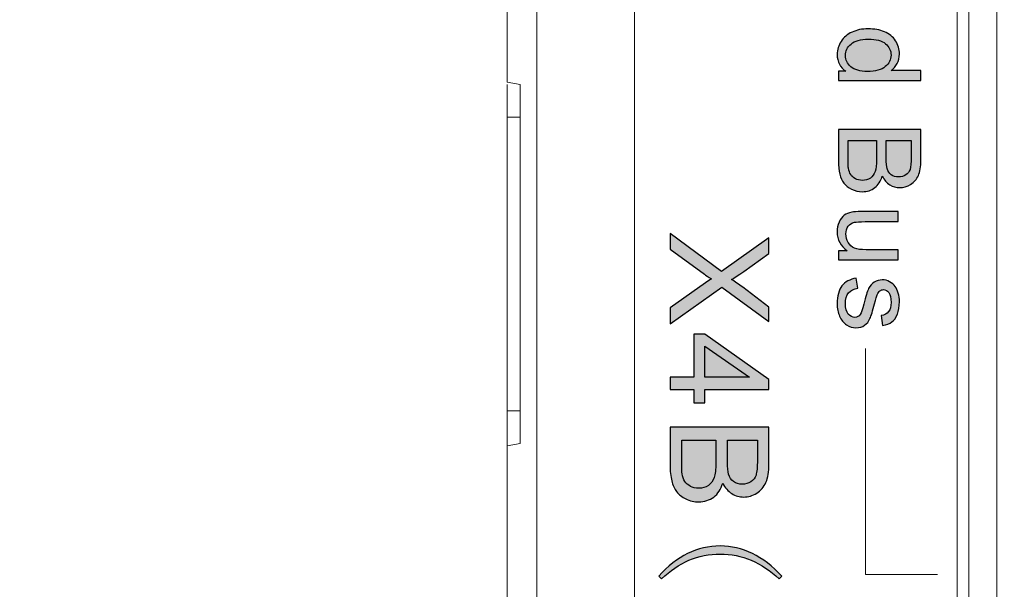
# Model space of a CAD drawing. Header units: millimetres. Extents: x -296 to 295, y -209 to 209.
# Tile 5 of 120: x -246 to -230, y -144 to -135. Entities that reach past the tile are written whole.
import ezdxf

# ---------------------------------------------------------------- set-up
doc = ezdxf.new("R2010")
doc.units = ezdxf.units.MM
doc.header["$MEASUREMENT"] = 0
doc.layers.add('layer 1', color=7, linetype='Continuous')

msp = doc.modelspace()

# ---------------------------------------------------------------- hatches: boundary and pattern name
at = {"layer": 'layer 1'}
h = msp.add_hatch(color=250, dxfattribs=at)
edge = h.paths.add_edge_path()
edge.add_spline(control_points=[(-233.016, -136.1337), (-233.016, -136.1337), (-232.8999, -136.1337), (-232.8999, -136.1337), (-232.9901, -136.0758), (-233.0354, -135.9906), (-233.0354, -135.878), (-233.0354, -135.8051), (-233.0154, -135.738), (-232.9751, -135.6772), (-232.9352, -135.616), (-232.879, -135.5687), (-232.8073, -135.5349), (-232.7352, -135.5014), (-232.6526, -135.4846), (-232.5591, -135.4846), (-232.468, -135.4846), (-232.3854, -135.4999), (-232.311, -135.5302), (-232.2369, -135.5608), (-232.1799, -135.6063), (-232.1405, -135.6672), (-232.1008, -135.7277), (-232.0811, -135.7959), (-232.0811, -135.8709), (-232.0811, -135.9262), (-232.0929, -135.9753), (-232.1161, -136.0182), (-232.1393, -136.0611), (-232.1699, -136.0961), (-232.2073, -136.1231), (-232.2073, -136.1231), (-231.753, -136.1231), (-231.753, -136.1231), (-231.753, -136.1231), (-231.753, -136.2784), (-231.753, -136.2784), (-231.753, -136.2784), (-233.016, -136.2784), (-233.016, -136.2784), (-233.016, -136.2784), (-233.016, -136.1337), (-233.016, -136.1337)], knot_values=[0, 0, 0, 0, 0.0714286, 0.0714286, 0.0714286, 0.1428571, 0.1428571, 0.1428571, 0.2142857, 0.2142857, 0.2142857, 0.2857143, 0.2857143, 0.2857143, 0.3571429, 0.3571429, 0.3571429, 0.4285714, 0.4285714, 0.4285714, 0.5, 0.5, 0.5, 0.5714286, 0.5714286, 0.5714286, 0.6428571, 0.6428571, 0.6428571, 0.7142857, 0.7142857, 0.7142857, 0.7857143, 0.7857143, 0.7857143, 0.8571429, 0.8571429, 0.8571429, 0.9285714, 0.9285714, 0.9285714, 1, 1, 1, 1], degree=3, periodic=1)
h = msp.add_hatch(color=250, dxfattribs=at)
edge = h.paths.add_edge_path()
edge.add_spline(control_points=[(-232.5594, -135.6434), (-232.6764, -135.6434), (-232.7638, -135.6681), (-232.8217, -135.7177), (-232.8796, -135.7671), (-232.9084, -135.8256), (-232.9084, -135.893), (-232.9084, -135.9609), (-232.8808, -136.0185), (-232.8255, -136.0661), (-232.7702, -136.1134), (-232.6859, -136.1373), (-232.5724, -136.1373), (-232.4477, -136.1373), (-232.356, -136.1131), (-232.2975, -136.0646), (-232.239, -136.0164), (-232.2099, -135.9567), (-232.2099, -135.8859), (-232.2099, -135.8168), (-232.2378, -135.7592), (-232.294, -135.7127), (-232.3501, -135.6666), (-232.4386, -135.6434), (-232.5594, -135.6434)], knot_values=[0, 0, 0, 0, 0.125, 0.125, 0.125, 0.25, 0.25, 0.25, 0.375, 0.375, 0.375, 0.5, 0.5, 0.5, 0.625, 0.625, 0.625, 0.75, 0.75, 0.75, 0.875, 0.875, 0.875, 1, 1, 1, 1], degree=3, periodic=1)
h = msp.add_hatch(color=250, dxfattribs=at)
edge = h.paths.add_edge_path()
edge.add_spline(control_points=[(-233.016, -137.0263), (-233.016, -137.0263), (-231.753, -137.0263), (-231.753, -137.0263), (-231.753, -137.0263), (-231.753, -137.5002), (-231.753, -137.5002), (-231.753, -137.5966), (-231.7657, -137.6739), (-231.7913, -137.7324), (-231.8168, -137.7906), (-231.8562, -137.8362), (-231.9094, -137.8691), (-231.9624, -137.9023), (-232.0179, -137.9188), (-232.0761, -137.9188), (-232.1299, -137.9188), (-232.1808, -137.9041), (-232.2284, -137.875), (-232.276, -137.8459), (-232.3146, -137.8018), (-232.344, -137.7427), (-232.3663, -137.8191), (-232.4045, -137.8779), (-232.4586, -137.9188), (-232.5124, -137.96), (-232.5762, -137.9805), (-232.6497, -137.9805), (-232.7091, -137.9805), (-232.7641, -137.9679), (-232.8149, -137.9429), (-232.8658, -137.9179), (-232.9049, -137.887), (-232.9325, -137.8503), (-232.9598, -137.8136), (-232.9807, -137.7674), (-232.9948, -137.7121), (-233.0089, -137.6566), (-233.016, -137.5887), (-233.016, -137.5081), (-233.016, -137.5081), (-233.016, -137.0263), (-233.016, -137.0263)], knot_values=[0, 0, 0, 0, 0.0714286, 0.0714286, 0.0714286, 0.1428571, 0.1428571, 0.1428571, 0.2142857, 0.2142857, 0.2142857, 0.2857143, 0.2857143, 0.2857143, 0.3571429, 0.3571429, 0.3571429, 0.4285714, 0.4285714, 0.4285714, 0.5, 0.5, 0.5, 0.5714286, 0.5714286, 0.5714286, 0.6428571, 0.6428571, 0.6428571, 0.7142857, 0.7142857, 0.7142857, 0.7857143, 0.7857143, 0.7857143, 0.8571429, 0.8571429, 0.8571429, 0.9285714, 0.9285714, 0.9285714, 1, 1, 1, 1], degree=3, periodic=1)
h = msp.add_hatch(color=250, dxfattribs=at)
edge = h.paths.add_edge_path()
edge.add_spline(control_points=[(-232.8678, -137.1938), (-232.8678, -137.1938), (-232.8678, -137.5084), (-232.8678, -137.5084), (-232.8678, -137.5625), (-232.8658, -137.6004), (-232.8617, -137.6225), (-232.8549, -137.6607), (-232.8434, -137.693), (-232.8273, -137.7189), (-232.8111, -137.7448), (-232.7876, -137.7659), (-232.7567, -137.7827), (-232.7258, -137.7994), (-232.6903, -137.8077), (-232.65, -137.8077), (-232.6027, -137.8077), (-232.5618, -137.7956), (-232.5268, -137.7712), (-232.4918, -137.7471), (-232.4674, -137.7136), (-232.4533, -137.6707), (-232.4392, -137.628), (-232.4321, -137.5663), (-232.4321, -137.4861), (-232.4321, -137.4861), (-232.4321, -137.1938), (-232.4321, -137.1938), (-232.4321, -137.1938), (-232.8678, -137.1938), (-232.8678, -137.1938)], knot_values=[0, 0, 0, 0, 0.1, 0.1, 0.1, 0.2, 0.2, 0.2, 0.3, 0.3, 0.3, 0.4, 0.4, 0.4, 0.5, 0.5, 0.5, 0.6, 0.6, 0.6, 0.7, 0.7, 0.7, 0.8, 0.8, 0.8, 0.9, 0.9, 0.9, 1, 1, 1, 1], degree=3, periodic=1)
h = msp.add_hatch(color=250, dxfattribs=at)
edge = h.paths.add_edge_path()
edge.add_spline(control_points=[(-232.284, -137.1938), (-232.284, -137.1938), (-232.284, -137.4669), (-232.284, -137.4669), (-232.284, -137.541), (-232.279, -137.5942), (-232.2693, -137.6263), (-232.2566, -137.6689), (-232.2355, -137.701), (-232.2061, -137.7224), (-232.1767, -137.7439), (-232.1399, -137.7548), (-232.0955, -137.7548), (-232.0535, -137.7548), (-232.0165, -137.7448), (-231.9847, -137.7245), (-231.9527, -137.7045), (-231.9306, -137.6757), (-231.9189, -137.6383), (-231.9071, -137.601), (-231.9012, -137.5369), (-231.9012, -137.4464), (-231.9012, -137.4464), (-231.9012, -137.1938), (-231.9012, -137.1938), (-231.9012, -137.1938), (-232.284, -137.1938), (-232.284, -137.1938)], knot_values=[0, 0, 0, 0, 0.1111111, 0.1111111, 0.1111111, 0.2222222, 0.2222222, 0.2222222, 0.3333333, 0.3333333, 0.3333333, 0.4444444, 0.4444444, 0.4444444, 0.5555556, 0.5555556, 0.5555556, 0.6666667, 0.6666667, 0.6666667, 0.7777778, 0.7777778, 0.7777778, 0.8888889, 0.8888889, 0.8888889, 1, 1, 1, 1], degree=3, periodic=1)
h = msp.add_hatch(color=250, dxfattribs=at)
edge = h.paths.add_edge_path()
edge.add_spline(control_points=[(-233.016, -138.8864), (-233.016, -138.8864), (-232.8799, -138.8864), (-232.8799, -138.8864), (-232.9837, -138.8152), (-233.0354, -138.7188), (-233.0354, -138.5968), (-233.0354, -138.543), (-233.0251, -138.4927), (-233.0045, -138.446), (-232.9837, -138.3992), (-232.9578, -138.3646), (-232.9266, -138.3419), (-232.8952, -138.3193), (-232.857, -138.3034), (-232.8117, -138.2943), (-232.7811, -138.2881), (-232.7329, -138.2849), (-232.667, -138.2849), (-232.667, -138.2849), (-232.1005, -138.2849), (-232.1005, -138.2849), (-232.1005, -138.2849), (-232.1005, -138.4401), (-232.1005, -138.4401), (-232.1005, -138.4401), (-232.6071, -138.4401), (-232.6071, -138.4401), (-232.6879, -138.4401), (-232.7426, -138.4433), (-232.7705, -138.4495), (-232.8114, -138.4592), (-232.8431, -138.4798), (-232.8664, -138.5116), (-232.8896, -138.543), (-232.9013, -138.5818), (-232.9013, -138.6283), (-232.9013, -138.6747), (-232.8896, -138.7182), (-232.8658, -138.7588), (-232.842, -138.7994), (-232.8093, -138.8282), (-232.7685, -138.8452), (-232.7276, -138.862), (-232.6679, -138.8705), (-232.59, -138.8705), (-232.59, -138.8705), (-232.1005, -138.8705), (-232.1005, -138.8705), (-232.1005, -138.8705), (-232.1005, -139.0257), (-232.1005, -139.0257), (-232.1005, -139.0257), (-233.016, -139.0257), (-233.016, -139.0257), (-233.016, -139.0257), (-233.016, -138.8864), (-233.016, -138.8864)], knot_values=[0, 0, 0, 0, 0.0526316, 0.0526316, 0.0526316, 0.1052632, 0.1052632, 0.1052632, 0.1578947, 0.1578947, 0.1578947, 0.2105263, 0.2105263, 0.2105263, 0.2631579, 0.2631579, 0.2631579, 0.3157895, 0.3157895, 0.3157895, 0.3684211, 0.3684211, 0.3684211, 0.4210526, 0.4210526, 0.4210526, 0.4736842, 0.4736842, 0.4736842, 0.5263158, 0.5263158, 0.5263158, 0.5789474, 0.5789474, 0.5789474, 0.6315789, 0.6315789, 0.6315789, 0.6842105, 0.6842105, 0.6842105, 0.7368421, 0.7368421, 0.7368421, 0.7894737, 0.7894737, 0.7894737, 0.8421053, 0.8421053, 0.8421053, 0.8947368, 0.8947368, 0.8947368, 0.9473684, 0.9473684, 0.9473684, 1, 1, 1, 1], degree=3, periodic=1)
h = msp.add_hatch(color=250, dxfattribs=at)
edge = h.paths.add_edge_path()
edge.add_spline(control_points=[(-235.5952, -138.6196), (-235.5952, -138.6196), (-234.8088, -139.2052), (-234.8088, -139.2052), (-234.8088, -139.2052), (-234.0796, -138.6894), (-234.0796, -138.6894), (-234.0796, -138.6894), (-234.0796, -138.9283), (-234.0796, -138.9283), (-234.0796, -138.9283), (-234.4674, -139.2045), (-234.4674, -139.2045), (-234.5478, -139.262), (-234.6092, -139.3019), (-234.6519, -139.3248), (-234.5989, -139.359), (-234.5425, -139.3992), (-234.4829, -139.4454), (-234.4829, -139.4454), (-234.0796, -139.7481), (-234.0796, -139.7481), (-234.0796, -139.7481), (-234.0796, -139.9679), (-234.0796, -139.9679), (-234.0796, -139.9679), (-234.8, -139.4416), (-234.8, -139.4416), (-234.8, -139.4416), (-235.5952, -140.0081), (-235.5952, -140.0081), (-235.5952, -140.0081), (-235.5952, -139.7619), (-235.5952, -139.7619), (-235.5952, -139.7619), (-235.0547, -139.3795), (-235.0547, -139.3795), (-235.024, -139.3576), (-234.9934, -139.3368), (-234.963, -139.3174), (-235.0138, -139.2835), (-235.0494, -139.2595), (-235.0696, -139.2447), (-235.0696, -139.2447), (-235.5952, -138.8605), (-235.5952, -138.8605), (-235.5952, -138.8605), (-235.5952, -138.6196), (-235.5952, -138.6196)], knot_values=[0, 0, 0, 0, 0.0625, 0.0625, 0.0625, 0.125, 0.125, 0.125, 0.1875, 0.1875, 0.1875, 0.25, 0.25, 0.25, 0.3125, 0.3125, 0.3125, 0.375, 0.375, 0.375, 0.4375, 0.4375, 0.4375, 0.5, 0.5, 0.5, 0.5625, 0.5625, 0.5625, 0.625, 0.625, 0.625, 0.6875, 0.6875, 0.6875, 0.75, 0.75, 0.75, 0.8125, 0.8125, 0.8125, 0.875, 0.875, 0.875, 0.9375, 0.9375, 0.9375, 1, 1, 1, 1], degree=3, periodic=1)
h = msp.add_hatch(color=250, dxfattribs=at)
edge = h.paths.add_edge_path()
edge.add_spline(control_points=[(-232.7426, -139.3057), (-232.7426, -139.3057), (-232.7179, -139.4591), (-232.7179, -139.4591), (-232.7793, -139.4677), (-232.8264, -139.4918), (-232.8593, -139.5312), (-232.8919, -139.5706), (-232.9084, -139.6258), (-232.9084, -139.6964), (-232.9084, -139.7678), (-232.894, -139.8207), (-232.8649, -139.8554), (-232.8361, -139.8898), (-232.802, -139.9072), (-232.7629, -139.9072), (-232.7279, -139.9072), (-232.7003, -139.8916), (-232.6803, -139.8607), (-232.6665, -139.839), (-232.6491, -139.786), (-232.6276, -139.702), (-232.5991, -139.5885), (-232.5744, -139.51), (-232.5536, -139.4659), (-232.5324, -139.4221), (-232.5036, -139.3889), (-232.4665, -139.3662), (-232.4298, -139.3436), (-232.3889, -139.3321), (-232.3442, -139.3321), (-232.3034, -139.3321), (-232.2658, -139.3415), (-232.2311, -139.3601), (-232.1964, -139.3789), (-232.1676, -139.4042), (-232.1446, -139.4362), (-232.127, -139.4603), (-232.112, -139.4932), (-232.0997, -139.5347), (-232.0873, -139.5764), (-232.0811, -139.6208), (-232.0811, -139.6685), (-232.0811, -139.7402), (-232.0914, -139.8031), (-232.1123, -139.8572), (-232.1329, -139.9116), (-232.1611, -139.9516), (-232.1964, -139.9774), (-232.2319, -140.003), (-232.2793, -140.0209), (-232.3387, -140.0306), (-232.3387, -140.0306), (-232.3598, -139.8789), (-232.3598, -139.8789), (-232.3122, -139.8722), (-232.2749, -139.8522), (-232.2481, -139.8193), (-232.2214, -139.7863), (-232.2081, -139.7399), (-232.2081, -139.6796), (-232.2081, -139.6088), (-232.2199, -139.5579), (-232.2434, -139.5276), (-232.2669, -139.4974), (-232.2946, -139.4821), (-232.326, -139.4821), (-232.346, -139.4821), (-232.3642, -139.4882), (-232.3804, -139.5009), (-232.3969, -139.5135), (-232.4107, -139.5332), (-232.4216, -139.5603), (-232.4274, -139.5759), (-232.4407, -139.6211), (-232.4613, -139.697), (-232.4904, -139.8063), (-232.5145, -139.8828), (-232.533, -139.9263), (-232.5515, -139.9698), (-232.5788, -140.0039), (-232.6141, -140.0286), (-232.6497, -140.0536), (-232.6938, -140.0659), (-232.7467, -140.0659), (-232.7982, -140.0659), (-232.8467, -140.0509), (-232.8922, -140.0206), (-232.9378, -139.9904), (-232.9731, -139.9469), (-232.9981, -139.8901), (-233.0231, -139.8331), (-233.0354, -139.7687), (-233.0354, -139.697), (-233.0354, -139.5782), (-233.0107, -139.4874), (-232.9616, -139.425), (-232.9122, -139.3627), (-232.8393, -139.323), (-232.7426, -139.3057)], knot_values=[0, 0, 0, 0, 0.030303, 0.030303, 0.030303, 0.0606061, 0.0606061, 0.0606061, 0.0909091, 0.0909091, 0.0909091, 0.1212121, 0.1212121, 0.1212121, 0.1515152, 0.1515152, 0.1515152, 0.1818182, 0.1818182, 0.1818182, 0.2121212, 0.2121212, 0.2121212, 0.2424242, 0.2424242, 0.2424242, 0.2727273, 0.2727273, 0.2727273, 0.3030303, 0.3030303, 0.3030303, 0.3333333, 0.3333333, 0.3333333, 0.3636364, 0.3636364, 0.3636364, 0.3939394, 0.3939394, 0.3939394, 0.4242424, 0.4242424, 0.4242424, 0.4545455, 0.4545455, 0.4545455, 0.4848485, 0.4848485, 0.4848485, 0.5151515, 0.5151515, 0.5151515, 0.5454545, 0.5454545, 0.5454545, 0.5757576, 0.5757576, 0.5757576, 0.6060606, 0.6060606, 0.6060606, 0.6363636, 0.6363636, 0.6363636, 0.6666667, 0.6666667, 0.6666667, 0.6969697, 0.6969697, 0.6969697, 0.7272727, 0.7272727, 0.7272727, 0.7575758, 0.7575758, 0.7575758, 0.7878788, 0.7878788, 0.7878788, 0.8181818, 0.8181818, 0.8181818, 0.8484848, 0.8484848, 0.8484848, 0.8787879, 0.8787879, 0.8787879, 0.9090909, 0.9090909, 0.9090909, 0.9393939, 0.9393939, 0.9393939, 0.969697, 0.969697, 0.969697, 1, 1, 1, 1], degree=3, periodic=1)
h = msp.add_hatch(color=250, dxfattribs=at)
edge = h.paths.add_edge_path()
edge.add_spline(control_points=[(-235.5952, -140.8235), (-235.5952, -140.8235), (-235.2332, -140.8235), (-235.2332, -140.8235), (-235.2332, -140.8235), (-235.2332, -140.1652), (-235.2332, -140.1652), (-235.2332, -140.1652), (-235.0618, -140.1652), (-235.0618, -140.1652), (-235.0618, -140.1652), (-234.0796, -140.8574), (-234.0796, -140.8574), (-234.0796, -140.8574), (-234.0796, -141.0098), (-234.0796, -141.0098), (-234.0796, -141.0098), (-235.0618, -141.0098), (-235.0618, -141.0098), (-235.0618, -141.0098), (-235.0618, -141.2151), (-235.0618, -141.2151), (-235.0618, -141.2151), (-235.2332, -141.2151), (-235.2332, -141.2151), (-235.2332, -141.2151), (-235.2332, -141.0098), (-235.2332, -141.0098), (-235.2332, -141.0098), (-235.5952, -141.0098), (-235.5952, -141.0098), (-235.5952, -141.0098), (-235.5952, -140.8235), (-235.5952, -140.8235)], knot_values=[0, 0, 0, 0, 0.0909091, 0.0909091, 0.0909091, 0.1818182, 0.1818182, 0.1818182, 0.2727273, 0.2727273, 0.2727273, 0.3636364, 0.3636364, 0.3636364, 0.4545455, 0.4545455, 0.4545455, 0.5454545, 0.5454545, 0.5454545, 0.6363636, 0.6363636, 0.6363636, 0.7272727, 0.7272727, 0.7272727, 0.8181818, 0.8181818, 0.8181818, 0.9090909, 0.9090909, 0.9090909, 1, 1, 1, 1], degree=3, periodic=1)
h = msp.add_hatch(color=250, dxfattribs=at)
edge = h.paths.add_edge_path()
edge.add_spline(control_points=[(-235.0618, -140.8235), (-235.0618, -140.8235), (-234.3799, -140.8235), (-234.3799, -140.8235), (-234.3799, -140.8235), (-235.0618, -140.3483), (-235.0618, -140.3483), (-235.0618, -140.3483), (-235.0618, -140.8235), (-235.0618, -140.8235)], knot_values=[0, 0, 0, 0, 0.3333333, 0.3333333, 0.3333333, 0.6666667, 0.6666667, 0.6666667, 1, 1, 1, 1], degree=3, periodic=1)
h = msp.add_hatch(color=250, dxfattribs=at)
edge = h.paths.add_edge_path()
edge.add_spline(control_points=[(-235.5952, -141.5891), (-235.5952, -141.5891), (-234.0796, -141.5891), (-234.0796, -141.5891), (-234.0796, -141.5891), (-234.0796, -142.1578), (-234.0796, -142.1578), (-234.0796, -142.2735), (-234.0948, -142.3663), (-234.1255, -142.4365), (-234.1562, -142.5064), (-234.2035, -142.561), (-234.2673, -142.6005), (-234.3308, -142.6404), (-234.3975, -142.6602), (-234.4674, -142.6602), (-234.5319, -142.6602), (-234.5929, -142.6425), (-234.6501, -142.6076), (-234.7072, -142.5727), (-234.7535, -142.5198), (-234.7887, -142.4489), (-234.8155, -142.5406), (-234.8614, -142.6111), (-234.9263, -142.6602), (-234.9909, -142.7096), (-235.0674, -142.7343), (-235.1556, -142.7343), (-235.2269, -142.7343), (-235.2929, -142.7191), (-235.3539, -142.6891), (-235.4149, -142.6591), (-235.4618, -142.6221), (-235.495, -142.578), (-235.5278, -142.5339), (-235.5529, -142.4785), (-235.5698, -142.4122), (-235.5867, -142.3455), (-235.5952, -142.264), (-235.5952, -142.1673), (-235.5952, -142.1673), (-235.5952, -141.5891), (-235.5952, -141.5891)], knot_values=[0, 0, 0, 0, 0.0714286, 0.0714286, 0.0714286, 0.1428571, 0.1428571, 0.1428571, 0.2142857, 0.2142857, 0.2142857, 0.2857143, 0.2857143, 0.2857143, 0.3571429, 0.3571429, 0.3571429, 0.4285714, 0.4285714, 0.4285714, 0.5, 0.5, 0.5, 0.5714286, 0.5714286, 0.5714286, 0.6428571, 0.6428571, 0.6428571, 0.7142857, 0.7142857, 0.7142857, 0.7857143, 0.7857143, 0.7857143, 0.8571429, 0.8571429, 0.8571429, 0.9285714, 0.9285714, 0.9285714, 1, 1, 1, 1], degree=3, periodic=1)
h = msp.add_hatch(color=250, dxfattribs=at)
edge = h.paths.add_edge_path()
edge.add_spline(control_points=[(-235.4174, -141.7902), (-235.4174, -141.7902), (-235.4174, -142.1677), (-235.4174, -142.1677), (-235.4174, -142.2326), (-235.4149, -142.2781), (-235.41, -142.3046), (-235.4019, -142.3504), (-235.3881, -142.3892), (-235.3687, -142.4203), (-235.3493, -142.4513), (-235.3211, -142.4767), (-235.284, -142.4968), (-235.247, -142.5169), (-235.2043, -142.5268), (-235.156, -142.5268), (-235.0992, -142.5268), (-235.0501, -142.5124), (-235.0082, -142.4831), (-234.9662, -142.4541), (-234.9369, -142.4139), (-234.92, -142.3624), (-234.903, -142.3113), (-234.8946, -142.2372), (-234.8946, -142.1409), (-234.8946, -142.1409), (-234.8946, -141.7902), (-234.8946, -141.7902), (-234.8946, -141.7902), (-235.4174, -141.7902), (-235.4174, -141.7902)], knot_values=[0, 0, 0, 0, 0.1, 0.1, 0.1, 0.2, 0.2, 0.2, 0.3, 0.3, 0.3, 0.4, 0.4, 0.4, 0.5, 0.5, 0.5, 0.6, 0.6, 0.6, 0.7, 0.7, 0.7, 0.8, 0.8, 0.8, 0.9, 0.9, 0.9, 1, 1, 1, 1], degree=3, periodic=1)
h = msp.add_hatch(color=250, dxfattribs=at)
edge = h.paths.add_edge_path()
edge.add_spline(control_points=[(-234.7168, -141.7902), (-234.7168, -141.7902), (-234.7168, -142.1179), (-234.7168, -142.1179), (-234.7168, -142.2068), (-234.7108, -142.2707), (-234.6991, -142.3091), (-234.684, -142.3603), (-234.6586, -142.3988), (-234.6233, -142.4245), (-234.588, -142.4503), (-234.5439, -142.4633), (-234.4906, -142.4633), (-234.4402, -142.4633), (-234.3957, -142.4513), (-234.3576, -142.427), (-234.3192, -142.403), (-234.2927, -142.3684), (-234.2786, -142.3236), (-234.2645, -142.2788), (-234.2574, -142.2019), (-234.2574, -142.0932), (-234.2574, -142.0932), (-234.2574, -141.7902), (-234.2574, -141.7902), (-234.2574, -141.7902), (-234.7168, -141.7902), (-234.7168, -141.7902)], knot_values=[0, 0, 0, 0, 0.1111111, 0.1111111, 0.1111111, 0.2222222, 0.2222222, 0.2222222, 0.3333333, 0.3333333, 0.3333333, 0.4444444, 0.4444444, 0.4444444, 0.5555556, 0.5555556, 0.5555556, 0.6666667, 0.6666667, 0.6666667, 0.7777778, 0.7777778, 0.7777778, 0.8888889, 0.8888889, 0.8888889, 1, 1, 1, 1], degree=3, periodic=1)
h = msp.add_hatch(color=250, dxfattribs=at)
edge = h.paths.add_edge_path()
edge.add_spline(control_points=[(-233.8835, -143.8735), (-233.8835, -143.8735), (-233.9251, -143.9148), (-233.9251, -143.9148), (-234.0574, -143.7881), (-234.1992, -143.6929), (-234.3509, -143.6297), (-234.5023, -143.5662), (-234.661, -143.5345), (-234.8261, -143.5345), (-234.9972, -143.5345), (-235.157, -143.5662), (-235.3059, -143.6297), (-235.4548, -143.6929), (-235.5952, -143.7881), (-235.7275, -143.9148), (-235.7275, -143.9148), (-235.7688, -143.8735), (-235.7688, -143.8735), (-235.6312, -143.7193), (-235.4837, -143.6036), (-235.3264, -143.5263), (-235.1694, -143.4491), (-235.0025, -143.4106), (-234.8261, -143.4106), (-234.6554, -143.4106), (-234.4913, -143.4491), (-234.3344, -143.5263), (-234.177, -143.6036), (-234.0271, -143.7193), (-233.8835, -143.8735)], knot_values=[0, 0, 0, 0, 0.1, 0.1, 0.1, 0.2, 0.2, 0.2, 0.3, 0.3, 0.3, 0.4, 0.4, 0.4, 0.5, 0.5, 0.5, 0.6, 0.6, 0.6, 0.7, 0.7, 0.7, 0.8, 0.8, 0.8, 0.9, 0.9, 0.9, 1, 1, 1, 1], degree=3, periodic=1)

# ---------------------------------------------------------------- linework, layer by layer
at = {"layer": 'layer 1', "color": 1, "lineweight": 0}
msp.add_open_spline([(295.3283, 209.2747), (295.3283, 209.2747), (295.3283, -208.9236), (295.3283, -208.9236), (295.3283, -208.9236), (-296.1944, -208.9236), (-296.1944, -208.9236), (-296.1944, -208.9236), (-296.1944, 209.2747), (-296.1944, 209.2747), (-296.1944, 209.2747), (295.3283, 209.2747), (295.3283, 209.2747)], degree=3, knots=[0, 0, 0, 0, 0.25, 0.25, 0.25, 0.5, 0.5, 0.5, 0.75, 0.75, 0.75, 1, 1, 1, 1], dxfattribs=at)
at = {"layer": 'layer 1', "color": 5, "lineweight": 0}
msp.add_open_spline([(-281.2487, 194.7284), (-281.2487, 194.7284), (-281.2487, -197.0649), (-281.2487, -197.0649), (-281.2487, -197.0649), (283.3586, -197.0649), (283.3586, -197.0649)], degree=3, knots=[0, 0, 0, 0, 0.5, 0.5, 0.5, 1, 1, 1, 1], dxfattribs=at)
at = {"layer": 'layer 1', "lineweight": 9}
for points in [[(-237.6342, -168.6581), (-237.6342, -168.6581), (-237.6342, -34.8388), (-237.6342, -34.8388)], [(-236.1406, -174.5897), (-236.1406, -174.5897), (-236.1406, -34.8388), (-236.1406, -34.8388)], [(-231.1942, -119.7638), (-231.1942, -119.7638), (-231.1942, -160.2388), (-231.1942, -160.2388)], [(-231.0174, -160.2388), (-231.0174, -160.2388), (-231.0174, -119.7638), (-231.0174, -119.7638)], [(-230.5906, -119.7638), (-230.5906, -119.7638), (-230.5906, -160.2388), (-230.5906, -160.2388)], [(-238.0906, -136.3035), (-238.0906, -136.3035), (-238.0906, -127.3388), (-238.0906, -127.3388)], [(-237.8906, -136.3388), (-237.8906, -136.3388), (-238.0906, -136.3035), (-238.0906, -136.3035)], [(-238.0906, -145.3035), (-238.0906, -145.3035), (-238.0906, -136.3388), (-238.0906, -136.3388)], [(-237.8906, -136.3388), (-237.8906, -136.3388), (-237.8906, -141.8388), (-237.8906, -141.8388)], [(-238.0906, -136.8388), (-238.0906, -136.8388), (-237.8906, -136.8388), (-237.8906, -136.8388)], [(-237.8906, -141.3388), (-237.8906, -141.3388), (-238.0906, -141.3388), (-238.0906, -141.3388)], [(-237.8906, -141.8388), (-237.8906, -141.8388), (-238.0906, -141.874), (-238.0906, -141.874)]]:
    msp.add_open_spline(points, degree=3, dxfattribs=at)
at = {"layer": 'layer 1', "color": 250}
for points, knots in [([(-233.016, -136.1337), (-233.016, -136.1337), (-232.8999, -136.1337), (-232.8999, -136.1337), (-232.9901, -136.0758), (-233.0354, -135.9906), (-233.0354, -135.878), (-233.0354, -135.8051), (-233.0154, -135.738), (-232.9751, -135.6772), (-232.9352, -135.616), (-232.879, -135.5687), (-232.8073, -135.5349), (-232.7352, -135.5014), (-232.6526, -135.4846), (-232.5591, -135.4846), (-232.468, -135.4846), (-232.3854, -135.4999), (-232.311, -135.5302), (-232.2369, -135.5608), (-232.1799, -135.6063), (-232.1405, -135.6672), (-232.1008, -135.7277), (-232.0811, -135.7959), (-232.0811, -135.8709), (-232.0811, -135.9262), (-232.0929, -135.9753), (-232.1161, -136.0182), (-232.1393, -136.0611), (-232.1699, -136.0961), (-232.2073, -136.1231), (-232.2073, -136.1231), (-231.753, -136.1231), (-231.753, -136.1231), (-231.753, -136.1231), (-231.753, -136.2784), (-231.753, -136.2784), (-231.753, -136.2784), (-233.016, -136.2784), (-233.016, -136.2784), (-233.016, -136.2784), (-233.016, -136.1337), (-233.016, -136.1337)], [0, 0, 0, 0, 0.0714286, 0.0714286, 0.0714286, 0.1428571, 0.1428571, 0.1428571, 0.2142857, 0.2142857, 0.2142857, 0.2857143, 0.2857143, 0.2857143, 0.3571429, 0.3571429, 0.3571429, 0.4285714, 0.4285714, 0.4285714, 0.5, 0.5, 0.5, 0.5714286, 0.5714286, 0.5714286, 0.6428571, 0.6428571, 0.6428571, 0.7142857, 0.7142857, 0.7142857, 0.7857143, 0.7857143, 0.7857143, 0.8571429, 0.8571429, 0.8571429, 0.9285714, 0.9285714, 0.9285714, 1, 1, 1, 1]), ([(-232.5594, -135.6434), (-232.6764, -135.6434), (-232.7638, -135.6681), (-232.8217, -135.7177), (-232.8796, -135.7671), (-232.9084, -135.8256), (-232.9084, -135.893), (-232.9084, -135.9609), (-232.8808, -136.0185), (-232.8255, -136.0661), (-232.7702, -136.1134), (-232.6859, -136.1373), (-232.5724, -136.1373), (-232.4477, -136.1373), (-232.356, -136.1131), (-232.2975, -136.0646), (-232.239, -136.0164), (-232.2099, -135.9567), (-232.2099, -135.8859), (-232.2099, -135.8168), (-232.2378, -135.7592), (-232.294, -135.7127), (-232.3501, -135.6666), (-232.4386, -135.6434), (-232.5594, -135.6434)], [0, 0, 0, 0, 0.125, 0.125, 0.125, 0.25, 0.25, 0.25, 0.375, 0.375, 0.375, 0.5, 0.5, 0.5, 0.625, 0.625, 0.625, 0.75, 0.75, 0.75, 0.875, 0.875, 0.875, 1, 1, 1, 1]), ([(-233.016, -137.0263), (-233.016, -137.0263), (-231.753, -137.0263), (-231.753, -137.0263), (-231.753, -137.0263), (-231.753, -137.5002), (-231.753, -137.5002), (-231.753, -137.5966), (-231.7657, -137.6739), (-231.7913, -137.7324), (-231.8168, -137.7906), (-231.8562, -137.8362), (-231.9094, -137.8691), (-231.9624, -137.9023), (-232.0179, -137.9188), (-232.0761, -137.9188), (-232.1299, -137.9188), (-232.1808, -137.9041), (-232.2284, -137.875), (-232.276, -137.8459), (-232.3146, -137.8018), (-232.344, -137.7427), (-232.3663, -137.8191), (-232.4045, -137.8779), (-232.4586, -137.9188), (-232.5124, -137.96), (-232.5762, -137.9805), (-232.6497, -137.9805), (-232.7091, -137.9805), (-232.7641, -137.9679), (-232.8149, -137.9429), (-232.8658, -137.9179), (-232.9049, -137.887), (-232.9325, -137.8503), (-232.9598, -137.8136), (-232.9807, -137.7674), (-232.9948, -137.7121), (-233.0089, -137.6566), (-233.016, -137.5887), (-233.016, -137.5081), (-233.016, -137.5081), (-233.016, -137.0263), (-233.016, -137.0263)], [0, 0, 0, 0, 0.0714286, 0.0714286, 0.0714286, 0.1428571, 0.1428571, 0.1428571, 0.2142857, 0.2142857, 0.2142857, 0.2857143, 0.2857143, 0.2857143, 0.3571429, 0.3571429, 0.3571429, 0.4285714, 0.4285714, 0.4285714, 0.5, 0.5, 0.5, 0.5714286, 0.5714286, 0.5714286, 0.6428571, 0.6428571, 0.6428571, 0.7142857, 0.7142857, 0.7142857, 0.7857143, 0.7857143, 0.7857143, 0.8571429, 0.8571429, 0.8571429, 0.9285714, 0.9285714, 0.9285714, 1, 1, 1, 1]), ([(-232.8678, -137.1938), (-232.8678, -137.1938), (-232.8678, -137.5084), (-232.8678, -137.5084), (-232.8678, -137.5625), (-232.8658, -137.6004), (-232.8617, -137.6225), (-232.8549, -137.6607), (-232.8434, -137.693), (-232.8273, -137.7189), (-232.8111, -137.7448), (-232.7876, -137.7659), (-232.7567, -137.7827), (-232.7258, -137.7994), (-232.6903, -137.8077), (-232.65, -137.8077), (-232.6027, -137.8077), (-232.5618, -137.7956), (-232.5268, -137.7712), (-232.4918, -137.7471), (-232.4674, -137.7136), (-232.4533, -137.6707), (-232.4392, -137.628), (-232.4321, -137.5663), (-232.4321, -137.4861), (-232.4321, -137.4861), (-232.4321, -137.1938), (-232.4321, -137.1938), (-232.4321, -137.1938), (-232.8678, -137.1938), (-232.8678, -137.1938)], [0, 0, 0, 0, 0.1, 0.1, 0.1, 0.2, 0.2, 0.2, 0.3, 0.3, 0.3, 0.4, 0.4, 0.4, 0.5, 0.5, 0.5, 0.6, 0.6, 0.6, 0.7, 0.7, 0.7, 0.8, 0.8, 0.8, 0.9, 0.9, 0.9, 1, 1, 1, 1]), ([(-232.284, -137.1938), (-232.284, -137.1938), (-232.284, -137.4669), (-232.284, -137.4669), (-232.284, -137.541), (-232.279, -137.5942), (-232.2693, -137.6263), (-232.2566, -137.6689), (-232.2355, -137.701), (-232.2061, -137.7224), (-232.1767, -137.7439), (-232.1399, -137.7548), (-232.0955, -137.7548), (-232.0535, -137.7548), (-232.0165, -137.7448), (-231.9847, -137.7245), (-231.9527, -137.7045), (-231.9306, -137.6757), (-231.9189, -137.6383), (-231.9071, -137.601), (-231.9012, -137.5369), (-231.9012, -137.4464), (-231.9012, -137.4464), (-231.9012, -137.1938), (-231.9012, -137.1938), (-231.9012, -137.1938), (-232.284, -137.1938), (-232.284, -137.1938)], [0, 0, 0, 0, 0.1111111, 0.1111111, 0.1111111, 0.2222222, 0.2222222, 0.2222222, 0.3333333, 0.3333333, 0.3333333, 0.4444444, 0.4444444, 0.4444444, 0.5555556, 0.5555556, 0.5555556, 0.6666667, 0.6666667, 0.6666667, 0.7777778, 0.7777778, 0.7777778, 0.8888889, 0.8888889, 0.8888889, 1, 1, 1, 1]), ([(-233.016, -138.8864), (-233.016, -138.8864), (-232.8799, -138.8864), (-232.8799, -138.8864), (-232.9837, -138.8152), (-233.0354, -138.7188), (-233.0354, -138.5968), (-233.0354, -138.543), (-233.0251, -138.4927), (-233.0045, -138.446), (-232.9837, -138.3992), (-232.9578, -138.3646), (-232.9266, -138.3419), (-232.8952, -138.3193), (-232.857, -138.3034), (-232.8117, -138.2943), (-232.7811, -138.2881), (-232.7329, -138.2849), (-232.667, -138.2849), (-232.667, -138.2849), (-232.1005, -138.2849), (-232.1005, -138.2849), (-232.1005, -138.2849), (-232.1005, -138.4401), (-232.1005, -138.4401), (-232.1005, -138.4401), (-232.6071, -138.4401), (-232.6071, -138.4401), (-232.6879, -138.4401), (-232.7426, -138.4433), (-232.7705, -138.4495), (-232.8114, -138.4592), (-232.8431, -138.4798), (-232.8664, -138.5116), (-232.8896, -138.543), (-232.9013, -138.5818), (-232.9013, -138.6283), (-232.9013, -138.6747), (-232.8896, -138.7182), (-232.8658, -138.7588), (-232.842, -138.7994), (-232.8093, -138.8282), (-232.7685, -138.8452), (-232.7276, -138.862), (-232.6679, -138.8705), (-232.59, -138.8705), (-232.59, -138.8705), (-232.1005, -138.8705), (-232.1005, -138.8705), (-232.1005, -138.8705), (-232.1005, -139.0257), (-232.1005, -139.0257), (-232.1005, -139.0257), (-233.016, -139.0257), (-233.016, -139.0257), (-233.016, -139.0257), (-233.016, -138.8864), (-233.016, -138.8864)], [0, 0, 0, 0, 0.0526316, 0.0526316, 0.0526316, 0.1052632, 0.1052632, 0.1052632, 0.1578947, 0.1578947, 0.1578947, 0.2105263, 0.2105263, 0.2105263, 0.2631579, 0.2631579, 0.2631579, 0.3157895, 0.3157895, 0.3157895, 0.3684211, 0.3684211, 0.3684211, 0.4210526, 0.4210526, 0.4210526, 0.4736842, 0.4736842, 0.4736842, 0.5263158, 0.5263158, 0.5263158, 0.5789474, 0.5789474, 0.5789474, 0.6315789, 0.6315789, 0.6315789, 0.6842105, 0.6842105, 0.6842105, 0.7368421, 0.7368421, 0.7368421, 0.7894737, 0.7894737, 0.7894737, 0.8421053, 0.8421053, 0.8421053, 0.8947368, 0.8947368, 0.8947368, 0.9473684, 0.9473684, 0.9473684, 1, 1, 1, 1]), ([(-235.5952, -138.6196), (-235.5952, -138.6196), (-234.8088, -139.2052), (-234.8088, -139.2052), (-234.8088, -139.2052), (-234.0796, -138.6894), (-234.0796, -138.6894), (-234.0796, -138.6894), (-234.0796, -138.9283), (-234.0796, -138.9283), (-234.0796, -138.9283), (-234.4674, -139.2045), (-234.4674, -139.2045), (-234.5478, -139.262), (-234.6092, -139.3019), (-234.6519, -139.3248), (-234.5989, -139.359), (-234.5425, -139.3992), (-234.4829, -139.4454), (-234.4829, -139.4454), (-234.0796, -139.7481), (-234.0796, -139.7481), (-234.0796, -139.7481), (-234.0796, -139.9679), (-234.0796, -139.9679), (-234.0796, -139.9679), (-234.8, -139.4416), (-234.8, -139.4416), (-234.8, -139.4416), (-235.5952, -140.0081), (-235.5952, -140.0081), (-235.5952, -140.0081), (-235.5952, -139.7619), (-235.5952, -139.7619), (-235.5952, -139.7619), (-235.0547, -139.3795), (-235.0547, -139.3795), (-235.024, -139.3576), (-234.9934, -139.3368), (-234.963, -139.3174), (-235.0138, -139.2835), (-235.0494, -139.2595), (-235.0696, -139.2447), (-235.0696, -139.2447), (-235.5952, -138.8605), (-235.5952, -138.8605), (-235.5952, -138.8605), (-235.5952, -138.6196), (-235.5952, -138.6196)], [0, 0, 0, 0, 0.0625, 0.0625, 0.0625, 0.125, 0.125, 0.125, 0.1875, 0.1875, 0.1875, 0.25, 0.25, 0.25, 0.3125, 0.3125, 0.3125, 0.375, 0.375, 0.375, 0.4375, 0.4375, 0.4375, 0.5, 0.5, 0.5, 0.5625, 0.5625, 0.5625, 0.625, 0.625, 0.625, 0.6875, 0.6875, 0.6875, 0.75, 0.75, 0.75, 0.8125, 0.8125, 0.8125, 0.875, 0.875, 0.875, 0.9375, 0.9375, 0.9375, 1, 1, 1, 1]), ([(-232.7426, -139.3057), (-232.7426, -139.3057), (-232.7179, -139.4591), (-232.7179, -139.4591), (-232.7793, -139.4677), (-232.8264, -139.4918), (-232.8593, -139.5312), (-232.8919, -139.5706), (-232.9084, -139.6258), (-232.9084, -139.6964), (-232.9084, -139.7678), (-232.894, -139.8207), (-232.8649, -139.8554), (-232.8361, -139.8898), (-232.802, -139.9072), (-232.7629, -139.9072), (-232.7279, -139.9072), (-232.7003, -139.8916), (-232.6803, -139.8607), (-232.6665, -139.839), (-232.6491, -139.786), (-232.6276, -139.702), (-232.5991, -139.5885), (-232.5744, -139.51), (-232.5536, -139.4659), (-232.5324, -139.4221), (-232.5036, -139.3889), (-232.4665, -139.3662), (-232.4298, -139.3436), (-232.3889, -139.3321), (-232.3442, -139.3321), (-232.3034, -139.3321), (-232.2658, -139.3415), (-232.2311, -139.3601), (-232.1964, -139.3789), (-232.1676, -139.4042), (-232.1446, -139.4362), (-232.127, -139.4603), (-232.112, -139.4932), (-232.0997, -139.5347), (-232.0873, -139.5764), (-232.0811, -139.6208), (-232.0811, -139.6685), (-232.0811, -139.7402), (-232.0914, -139.8031), (-232.1123, -139.8572), (-232.1329, -139.9116), (-232.1611, -139.9516), (-232.1964, -139.9774), (-232.2319, -140.003), (-232.2793, -140.0209), (-232.3387, -140.0306), (-232.3387, -140.0306), (-232.3598, -139.8789), (-232.3598, -139.8789), (-232.3122, -139.8722), (-232.2749, -139.8522), (-232.2481, -139.8193), (-232.2214, -139.7863), (-232.2081, -139.7399), (-232.2081, -139.6796), (-232.2081, -139.6088), (-232.2199, -139.5579), (-232.2434, -139.5276), (-232.2669, -139.4974), (-232.2946, -139.4821), (-232.326, -139.4821), (-232.346, -139.4821), (-232.3642, -139.4882), (-232.3804, -139.5009), (-232.3969, -139.5135), (-232.4107, -139.5332), (-232.4216, -139.5603), (-232.4274, -139.5759), (-232.4407, -139.6211), (-232.4613, -139.697), (-232.4904, -139.8063), (-232.5145, -139.8828), (-232.533, -139.9263), (-232.5515, -139.9698), (-232.5788, -140.0039), (-232.6141, -140.0286), (-232.6497, -140.0536), (-232.6938, -140.0659), (-232.7467, -140.0659), (-232.7982, -140.0659), (-232.8467, -140.0509), (-232.8922, -140.0206), (-232.9378, -139.9904), (-232.9731, -139.9469), (-232.9981, -139.8901), (-233.0231, -139.8331), (-233.0354, -139.7687), (-233.0354, -139.697), (-233.0354, -139.5782), (-233.0107, -139.4874), (-232.9616, -139.425), (-232.9122, -139.3627), (-232.8393, -139.323), (-232.7426, -139.3057)], [0, 0, 0, 0, 0.030303, 0.030303, 0.030303, 0.0606061, 0.0606061, 0.0606061, 0.0909091, 0.0909091, 0.0909091, 0.1212121, 0.1212121, 0.1212121, 0.1515152, 0.1515152, 0.1515152, 0.1818182, 0.1818182, 0.1818182, 0.2121212, 0.2121212, 0.2121212, 0.2424242, 0.2424242, 0.2424242, 0.2727273, 0.2727273, 0.2727273, 0.3030303, 0.3030303, 0.3030303, 0.3333333, 0.3333333, 0.3333333, 0.3636364, 0.3636364, 0.3636364, 0.3939394, 0.3939394, 0.3939394, 0.4242424, 0.4242424, 0.4242424, 0.4545455, 0.4545455, 0.4545455, 0.4848485, 0.4848485, 0.4848485, 0.5151515, 0.5151515, 0.5151515, 0.5454545, 0.5454545, 0.5454545, 0.5757576, 0.5757576, 0.5757576, 0.6060606, 0.6060606, 0.6060606, 0.6363636, 0.6363636, 0.6363636, 0.6666667, 0.6666667, 0.6666667, 0.6969697, 0.6969697, 0.6969697, 0.7272727, 0.7272727, 0.7272727, 0.7575758, 0.7575758, 0.7575758, 0.7878788, 0.7878788, 0.7878788, 0.8181818, 0.8181818, 0.8181818, 0.8484848, 0.8484848, 0.8484848, 0.8787879, 0.8787879, 0.8787879, 0.9090909, 0.9090909, 0.9090909, 0.9393939, 0.9393939, 0.9393939, 0.969697, 0.969697, 0.969697, 1, 1, 1, 1]), ([(-235.5952, -140.8235), (-235.5952, -140.8235), (-235.2332, -140.8235), (-235.2332, -140.8235), (-235.2332, -140.8235), (-235.2332, -140.1652), (-235.2332, -140.1652), (-235.2332, -140.1652), (-235.0618, -140.1652), (-235.0618, -140.1652), (-235.0618, -140.1652), (-234.0796, -140.8574), (-234.0796, -140.8574), (-234.0796, -140.8574), (-234.0796, -141.0098), (-234.0796, -141.0098), (-234.0796, -141.0098), (-235.0618, -141.0098), (-235.0618, -141.0098), (-235.0618, -141.0098), (-235.0618, -141.2151), (-235.0618, -141.2151), (-235.0618, -141.2151), (-235.2332, -141.2151), (-235.2332, -141.2151), (-235.2332, -141.2151), (-235.2332, -141.0098), (-235.2332, -141.0098), (-235.2332, -141.0098), (-235.5952, -141.0098), (-235.5952, -141.0098), (-235.5952, -141.0098), (-235.5952, -140.8235), (-235.5952, -140.8235)], [0, 0, 0, 0, 0.0909091, 0.0909091, 0.0909091, 0.1818182, 0.1818182, 0.1818182, 0.2727273, 0.2727273, 0.2727273, 0.3636364, 0.3636364, 0.3636364, 0.4545455, 0.4545455, 0.4545455, 0.5454545, 0.5454545, 0.5454545, 0.6363636, 0.6363636, 0.6363636, 0.7272727, 0.7272727, 0.7272727, 0.8181818, 0.8181818, 0.8181818, 0.9090909, 0.9090909, 0.9090909, 1, 1, 1, 1]), ([(-235.0618, -140.8235), (-235.0618, -140.8235), (-234.3799, -140.8235), (-234.3799, -140.8235), (-234.3799, -140.8235), (-235.0618, -140.3483), (-235.0618, -140.3483), (-235.0618, -140.3483), (-235.0618, -140.8235), (-235.0618, -140.8235)], [0, 0, 0, 0, 0.3333333, 0.3333333, 0.3333333, 0.6666667, 0.6666667, 0.6666667, 1, 1, 1, 1]), ([(-235.5952, -141.5891), (-235.5952, -141.5891), (-234.0796, -141.5891), (-234.0796, -141.5891), (-234.0796, -141.5891), (-234.0796, -142.1578), (-234.0796, -142.1578), (-234.0796, -142.2735), (-234.0948, -142.3663), (-234.1255, -142.4365), (-234.1562, -142.5064), (-234.2035, -142.561), (-234.2673, -142.6005), (-234.3308, -142.6404), (-234.3975, -142.6602), (-234.4674, -142.6602), (-234.5319, -142.6602), (-234.5929, -142.6425), (-234.6501, -142.6076), (-234.7072, -142.5727), (-234.7535, -142.5198), (-234.7887, -142.4489), (-234.8155, -142.5406), (-234.8614, -142.6111), (-234.9263, -142.6602), (-234.9909, -142.7096), (-235.0674, -142.7343), (-235.1556, -142.7343), (-235.2269, -142.7343), (-235.2929, -142.7191), (-235.3539, -142.6891), (-235.4149, -142.6591), (-235.4618, -142.6221), (-235.495, -142.578), (-235.5278, -142.5339), (-235.5529, -142.4785), (-235.5698, -142.4122), (-235.5867, -142.3455), (-235.5952, -142.264), (-235.5952, -142.1673), (-235.5952, -142.1673), (-235.5952, -141.5891), (-235.5952, -141.5891)], [0, 0, 0, 0, 0.0714286, 0.0714286, 0.0714286, 0.1428571, 0.1428571, 0.1428571, 0.2142857, 0.2142857, 0.2142857, 0.2857143, 0.2857143, 0.2857143, 0.3571429, 0.3571429, 0.3571429, 0.4285714, 0.4285714, 0.4285714, 0.5, 0.5, 0.5, 0.5714286, 0.5714286, 0.5714286, 0.6428571, 0.6428571, 0.6428571, 0.7142857, 0.7142857, 0.7142857, 0.7857143, 0.7857143, 0.7857143, 0.8571429, 0.8571429, 0.8571429, 0.9285714, 0.9285714, 0.9285714, 1, 1, 1, 1]), ([(-235.4174, -141.7902), (-235.4174, -141.7902), (-235.4174, -142.1677), (-235.4174, -142.1677), (-235.4174, -142.2326), (-235.4149, -142.2781), (-235.41, -142.3046), (-235.4019, -142.3504), (-235.3881, -142.3892), (-235.3687, -142.4203), (-235.3493, -142.4513), (-235.3211, -142.4767), (-235.284, -142.4968), (-235.247, -142.5169), (-235.2043, -142.5268), (-235.156, -142.5268), (-235.0992, -142.5268), (-235.0501, -142.5124), (-235.0082, -142.4831), (-234.9662, -142.4541), (-234.9369, -142.4139), (-234.92, -142.3624), (-234.903, -142.3113), (-234.8946, -142.2372), (-234.8946, -142.1409), (-234.8946, -142.1409), (-234.8946, -141.7902), (-234.8946, -141.7902), (-234.8946, -141.7902), (-235.4174, -141.7902), (-235.4174, -141.7902)], [0, 0, 0, 0, 0.1, 0.1, 0.1, 0.2, 0.2, 0.2, 0.3, 0.3, 0.3, 0.4, 0.4, 0.4, 0.5, 0.5, 0.5, 0.6, 0.6, 0.6, 0.7, 0.7, 0.7, 0.8, 0.8, 0.8, 0.9, 0.9, 0.9, 1, 1, 1, 1]), ([(-234.7168, -141.7902), (-234.7168, -141.7902), (-234.7168, -142.1179), (-234.7168, -142.1179), (-234.7168, -142.2068), (-234.7108, -142.2707), (-234.6991, -142.3091), (-234.684, -142.3603), (-234.6586, -142.3988), (-234.6233, -142.4245), (-234.588, -142.4503), (-234.5439, -142.4633), (-234.4906, -142.4633), (-234.4402, -142.4633), (-234.3957, -142.4513), (-234.3576, -142.427), (-234.3192, -142.403), (-234.2927, -142.3684), (-234.2786, -142.3236), (-234.2645, -142.2788), (-234.2574, -142.2019), (-234.2574, -142.0932), (-234.2574, -142.0932), (-234.2574, -141.7902), (-234.2574, -141.7902), (-234.2574, -141.7902), (-234.7168, -141.7902), (-234.7168, -141.7902)], [0, 0, 0, 0, 0.1111111, 0.1111111, 0.1111111, 0.2222222, 0.2222222, 0.2222222, 0.3333333, 0.3333333, 0.3333333, 0.4444444, 0.4444444, 0.4444444, 0.5555556, 0.5555556, 0.5555556, 0.6666667, 0.6666667, 0.6666667, 0.7777778, 0.7777778, 0.7777778, 0.8888889, 0.8888889, 0.8888889, 1, 1, 1, 1]), ([(-233.8835, -143.8735), (-233.8835, -143.8735), (-233.9251, -143.9148), (-233.9251, -143.9148), (-234.0574, -143.7881), (-234.1992, -143.6929), (-234.3509, -143.6297), (-234.5023, -143.5662), (-234.661, -143.5345), (-234.8261, -143.5345), (-234.9972, -143.5345), (-235.157, -143.5662), (-235.3059, -143.6297), (-235.4548, -143.6929), (-235.5952, -143.7881), (-235.7275, -143.9148), (-235.7275, -143.9148), (-235.7688, -143.8735), (-235.7688, -143.8735), (-235.6312, -143.7193), (-235.4837, -143.6036), (-235.3264, -143.5263), (-235.1694, -143.4491), (-235.0025, -143.4106), (-234.8261, -143.4106), (-234.6554, -143.4106), (-234.4913, -143.4491), (-234.3344, -143.5263), (-234.177, -143.6036), (-234.0271, -143.7193), (-233.8835, -143.8735)], [0, 0, 0, 0, 0.1, 0.1, 0.1, 0.2, 0.2, 0.2, 0.3, 0.3, 0.3, 0.4, 0.4, 0.4, 0.5, 0.5, 0.5, 0.6, 0.6, 0.6, 0.7, 0.7, 0.7, 0.8, 0.8, 0.8, 0.9, 0.9, 0.9, 1, 1, 1, 1])]:
    msp.add_open_spline(points, degree=3, knots=knots, dxfattribs=at)
at = {"layer": 'layer 1', "color": 250, "lineweight": 20}
msp.add_open_spline([(-231.4981, -143.8456), (-231.4981, -143.8456), (-232.5995, -143.8456), (-232.5995, -143.8456), (-232.5995, -143.8456), (-232.5995, -140.3833), (-232.5995, -140.3833)], degree=3, knots=[0, 0, 0, 0, 0.5, 0.5, 0.5, 1, 1, 1, 1], dxfattribs=at)

doc.saveas('drawing.dxf')
